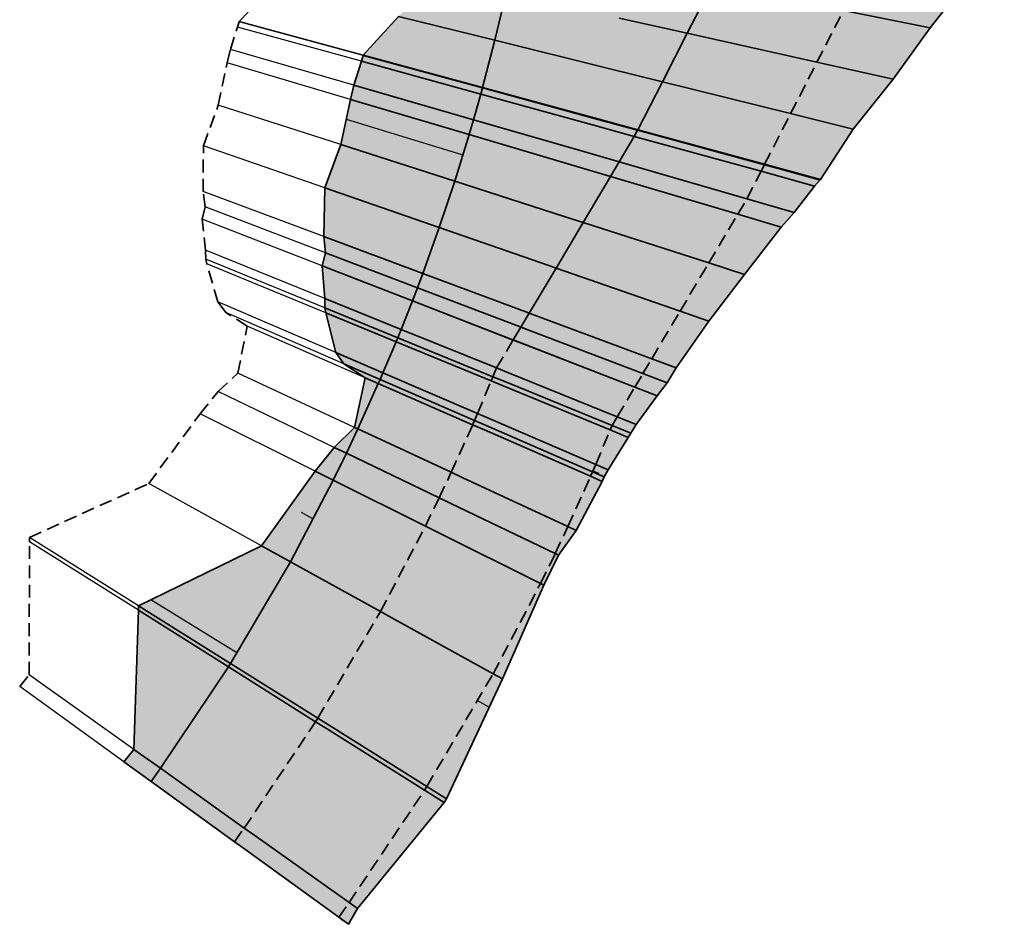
# Model space of a CAD drawing. Header units: metres. Extents: x 202053 to 211294, y 396303 to 397866.
# Tile 24 of 256: x 202171 to 202190, y 397557 to 397575. Entities that reach past the tile are written whole.
import ezdxf

# ---------------------------------------------------------------- set-up
doc = ezdxf.new("R2010")
doc.units = ezdxf.units.M
doc.linetypes.add('DASHED2', pattern=[0.375, 0.25, -0.125])
doc.layers.add('C3D-CORRIDOR', color=7, linetype='Continuous')
for name, color, linetype, lineweight in [('N-WA-GR-GRAS-V', 61, 'Continuous', 18), ('N-WA-GW-AFWERKEN_INZAAIEN-G', 60, 'Continuous', 35), ('N-WA-GW-DIJK_KRUIN_BINNEN-G', 90, 'Continuous', 35), ('N-WA-GW-DIJK_KRUIN_BUITEN-G', 90, 'Continuous', 35), ('N-WA-GW-DIJK_TEEN_BINNEN-G', 90, 'Continuous', 35), ('N-WA-GW-DIJK_TEEN_BUITEN-G', 90, 'Continuous', 35), ('N-WA-KG-ONDERHOUDGRENS_WATERSCHAP-G', 170, 'DASHED2', 35), ('N-WA-VH-VERHARDING_GRASBETONSTEEN-G', 102, 'Continuous', 35), ('N-WA-VH-VERHARDING_GRASBETONSTEEN-V', 75, 'Continuous', 18), ('T-WA-OG-KADASTRAAL_TIJDELIJKE_INGEBRUIKNAME-G', 7, 'Continuous', 25)]:
    doc.layers.add(name, color=color, linetype=linetype, lineweight=lineweight)

msp = doc.modelspace()

# ---------------------------------------------------------------- hatches: boundary and pattern name
at = {"layer": 'N-WA-GR-GRAS-V'}
for points in [[(202176.9357, 397570.0505), (202176.9989, 397570.305), (202176.9653, 397570.6186), (202176.9898, 397571.5647), (202177.2964, 397572.4064), (202177.4858, 397573.2844), (202177.5533, 397573.5579), (202177.7009, 397574.0232), (202177.7323, 397574.1358), (202177.7343, 397574.1432), (202178.4169, 397574.8952), (202179.1577, 397575.6566), (202179.8997, 397576.4436), (202180.207, 397576.7311), (202180.4944, 397577.2582), (202180.5012, 397577.282), (202180.6308, 397577.5407), (202180.6398, 397577.5507), (202180.9978, 397578.0014), (202180.9808, 397578.1055), (202180.9704, 397578.1697), (202180.9279, 397578.3831), (202180.9216, 397578.411), (202181.0708, 397578.3876), (202181.0667, 397578.3614), (202181.0351, 397578.1596), (202181.0255, 397578.0985), (202181.01, 397577.9995), (202180.929, 397577.5019), (202180.9271, 397577.4905), (202180.8795, 397577.2153), (202180.8752, 397577.1909), (202180.7708, 397576.6234), (202180.7042, 397576.2829), (202180.5078, 397575.3547), (202180.2902, 397574.4313), (202180.0517, 397573.513), (202180.0496, 397573.5051), (202180.0168, 397573.3855), (202179.8763, 397572.8871), (202179.7924, 397572.6004), (202179.5123, 397571.6939), (202179.2116, 397570.7941), (202178.8905, 397569.9013), (202178.7864, 397569.6247), (202178.6885, 397569.3702), (202176.9357, 397570.0505)], [(202178.6885, 397569.3702), (202178.7864, 397569.6247), (202178.8905, 397569.9013), (202179.2116, 397570.7941), (202179.5123, 397571.6939), (202179.7924, 397572.6004), (202179.8763, 397572.8871), (202180.0168, 397573.3855), (202180.0496, 397573.5051), (202180.0517, 397573.513), (202180.2902, 397574.4313), (202180.5078, 397575.3547), (202180.7042, 397576.2829), (202180.7708, 397576.6234), (202180.8752, 397577.1909), (202180.8795, 397577.2153), (202180.9271, 397577.4905), (202180.929, 397577.5019), (202181.01, 397577.9995), (202181.0255, 397578.0985), (202181.0351, 397578.1596), (202181.0667, 397578.3614), (202181.0708, 397578.3876), (202183.2937, 397578.0395), (202183.2896, 397578.0132), (202183.258, 397577.8115), (202183.2484, 397577.7504), (202183.2329, 397577.6513), (202183.1475, 397577.1269), (202183.1455, 397577.1149), (202183.0954, 397576.8248), (202183.0908, 397576.7991), (202182.9808, 397576.2009), (202182.9106, 397575.8421), (202182.7036, 397574.8638), (202182.4743, 397573.8904), (202182.2229, 397572.9226), (202182.2206, 397572.9143), (202182.1861, 397572.7882), (202182.0379, 397572.2629), (202181.9495, 397571.9607), (202181.6543, 397571.0053), (202181.3374, 397570.0568), (202180.999, 397569.1159), (202180.8892, 397568.8242), (202180.786, 397568.556), (202178.6885, 397569.3702)], [(202180.6467, 397568.6101), (202180.7954, 397568.8599), (202180.9571, 397569.1315), (202181.3374, 397570.0568), (202181.6543, 397571.0053), (202181.9495, 397571.9607), (202182.0379, 397572.2629), (202182.1861, 397572.7882), (202182.2206, 397572.9143), (202182.2229, 397572.9226), (202182.4743, 397573.8904), (202182.7036, 397574.8638), (202182.9106, 397575.8421), (202182.9808, 397576.2009), (202183.0908, 397576.7991), (202183.0954, 397576.8248), (202183.1455, 397577.1149), (202183.1475, 397577.1269), (202183.2329, 397577.6513), (202183.2484, 397577.7504), (202183.258, 397577.8115), (202183.2896, 397578.0132), (202183.2937, 397578.0395), (202185.5166, 397577.6914), (202185.5125, 397577.6651), (202185.4375, 397577.4702), (202185.4147, 397577.4111), (202185.3779, 397577.3154), (202185.1447, 397576.7893), (202185.1394, 397576.7774), (202185.0108, 397576.4873), (202184.9994, 397576.4616), (202184.6974, 397575.8728), (202184.517, 397575.5211), (202184.028, 397574.5676), (202183.5446, 397573.6254), (202183.0665, 397572.6931), (202183.0624, 397572.6852), (202183.0003, 397572.564), (202182.7061, 397572.0699), (202182.5373, 397571.7863), (202182.0052, 397570.8924), (202181.4787, 397570.0078), (202180.999, 397569.1159), (202180.8892, 397568.8242), (202180.786, 397568.556), (202180.6467, 397568.6101)], [(202183.01, 397567.6927), (202183.1674, 397567.957), (202183.3384, 397568.2443), (202183.8902, 397569.1714), (202184.4473, 397570.1073), (202185.0102, 397571.053), (202185.1888, 397571.353), (202185.4622, 397571.8861), (202185.5279, 397572.0142), (202185.5322, 397572.0226), (202186.0377, 397573.008), (202186.5486, 397574.0041), (202187.0655, 397575.0119), (202187.2562, 397575.3837), (202187.5352, 397576.0132), (202187.5473, 397576.0403), (202187.6831, 397576.3467), (202187.6887, 397576.3593), (202187.9044, 397576.9198), (202187.9412, 397577.0155), (202187.9508, 397577.0766), (202187.9824, 397577.2783), (202187.9865, 397577.3046), (202190.1887, 397576.9598), (202190.1828, 397576.9337), (202190.113, 397576.738), (202190.0672, 397576.6825), (202189.9747, 397576.5956), (202189.5946, 397576.0371), (202189.5853, 397576.0246), (202189.3777, 397575.7178), (202189.3564, 397575.6912), (202189.0416, 397575.0424), (202188.7494, 397574.6755), (202188.0286, 397573.6731), (202187.2554, 397572.7065), (202186.619, 397571.7271), (202186.6116, 397571.7192), (202186.5005, 397571.6002), (202186.1078, 397571.0876), (202185.8516, 397570.8035), (202185.1435, 397569.8835), (202184.4468, 397568.9784), (202183.8104, 397568.0685), (202183.6386, 397567.7776), (202183.4468, 397567.5232), (202183.01, 397567.6927)], [(202173.0846, 397560.4153), (202173.2773, 397560.6571), (202173.3662, 397563.3593), (202173.3669, 397563.4464), (202175.7549, 397564.6139), (202176.8009, 397566.0599), (202177.1689, 397566.524), (202177.5654, 397566.9118), (202177.7686, 397567.8767), (202177.3595, 397568.149), (202177.2037, 397568.3649), (202177.0076, 397569.1382), (202176.9868, 397569.235), (202176.9892, 397569.4155), (202176.9357, 397570.0498), (202178.6883, 397569.3695), (202178.4691, 397568.8166), (202178.4032, 397568.6549), (202178.371, 397568.5765), (202178.1164, 397567.972), (202178.0611, 397567.8441), (202178.0263, 397567.7641), (202177.6287, 397566.8824), (202177.4056, 397566.4103), (202177.1495, 397565.8864), (202176.3185, 397564.3026), (202175.1548, 397562.3263), (202175.1132, 397562.2601), (202173.7937, 397560.2895), (202173.6109, 397560.0348), (202173.0846, 397560.4153)], [(202173.6109, 397560.0348), (202173.7937, 397560.2895), (202175.1132, 397562.2601), (202175.1548, 397562.3263), (202176.3185, 397564.3026), (202177.1495, 397565.8864), (202177.4056, 397566.4103), (202177.6287, 397566.8824), (202178.0263, 397567.7641), (202178.0611, 397567.8441), (202178.1164, 397567.972), (202178.371, 397568.5765), (202178.4032, 397568.6549), (202178.4691, 397568.8166), (202178.6883, 397569.3695), (202180.6463, 397568.6095), (202180.323, 397568.0663), (202180.254, 397567.8968), (202180.2203, 397567.8147), (202179.9534, 397567.1811), (202179.8955, 397567.0472), (202179.8589, 397566.9633), (202179.4423, 397566.0392), (202179.2085, 397565.5445), (202178.9401, 397564.9955), (202178.0692, 397563.3356), (202176.8496, 397561.2644), (202176.8061, 397561.195), (202175.4232, 397559.1299), (202175.2316, 397558.8629), (202173.6109, 397560.0348)], [(202177.2575, 397557.398), (202177.46, 397557.6803), (202178.9221, 397559.8637), (202178.9681, 397559.937), (202180.2576, 397562.1268), (202181.1783, 397563.8817), (202181.4621, 397564.4622), (202181.7093, 397564.9853), (202182.1498, 397565.9623), (202182.1884, 397566.0509), (202182.2497, 397566.1926), (202182.5318, 397566.8624), (202182.5675, 397566.9492), (202182.6676, 397567.1174), (202183.0096, 397567.6921), (202183.4464, 397567.5225), (202183.0345, 397566.9689), (202182.9337, 397566.7993), (202182.8815, 397566.7183), (202182.4907, 397566.0888), (202182.4159, 397565.9521), (202182.3741, 397565.8643), (202181.8721, 397564.9096), (202181.5255, 397564.4318), (202181.2442, 397563.849), (202180.4377, 397562.0273), (202179.3515, 397559.6968), (202179.3048, 397559.623), (202177.6225, 397557.5646), (202177.4486, 397557.2598), (202177.2575, 397557.398)]]:
    msp.add_hatch(color=256, dxfattribs=at).paths.add_polyline_path(points, flags=0)
at = {"layer": 'N-WA-VH-VERHARDING_GRASBETONSTEEN-V'}
for points in [[(202180.6467, 397568.6101), (202180.7954, 397568.8599), (202180.9571, 397569.1315), (202181.4787, 397570.0078), (202182.0052, 397570.8924), (202182.5373, 397571.7863), (202182.7061, 397572.0699), (202183.0003, 397572.564), (202183.0624, 397572.6852), (202183.0665, 397572.6931), (202183.5446, 397573.6254), (202184.028, 397574.5676), (202184.517, 397575.5211), (202184.6974, 397575.8728), (202184.9994, 397576.4616), (202185.0108, 397576.4873), (202185.1394, 397576.7774), (202185.1447, 397576.7893), (202185.3779, 397577.3154), (202185.4147, 397577.4111), (202185.4375, 397577.4702), (202185.5125, 397577.6651), (202185.5166, 397577.6914), (202187.9865, 397577.3046), (202187.9824, 397577.2783), (202187.9508, 397577.0766), (202187.9412, 397577.0155), (202187.9044, 397576.9198), (202187.6887, 397576.3593), (202187.6831, 397576.3467), (202187.5473, 397576.0403), (202187.5352, 397576.0132), (202187.2562, 397575.3837), (202187.0655, 397575.0119), (202186.5486, 397574.0041), (202186.0377, 397573.008), (202185.5322, 397572.0226), (202185.5279, 397572.0142), (202185.4622, 397571.8861), (202185.1888, 397571.353), (202185.0102, 397571.053), (202184.4473, 397570.1073), (202183.8902, 397569.1714), (202183.3384, 397568.2443), (202183.1674, 397567.957), (202183.01, 397567.6927), (202180.6467, 397568.6101)], [(202175.2316, 397558.8629), (202175.4232, 397559.1299), (202176.8061, 397561.195), (202176.8496, 397561.2644), (202178.0692, 397563.3356), (202178.9401, 397564.9955), (202179.2085, 397565.5445), (202179.4423, 397566.0392), (202179.8589, 397566.9633), (202179.8955, 397567.0472), (202179.9534, 397567.1811), (202180.2203, 397567.8147), (202180.254, 397567.8968), (202180.323, 397568.0663), (202180.6463, 397568.6095), (202180.7858, 397568.5553), (202180.5547, 397567.9725), (202180.4854, 397567.802), (202180.4514, 397567.7194), (202180.183, 397567.0823), (202180.1248, 397566.9475), (202180.088, 397566.8632), (202179.669, 397565.9338), (202179.4339, 397565.4363), (202179.1639, 397564.8841), (202178.2881, 397563.2147), (202177.0615, 397561.1316), (202177.0177, 397561.0619), (202175.6268, 397558.9849), (202175.4342, 397558.7164), (202175.2316, 397558.8629)], [(202175.4342, 397558.7164), (202175.6268, 397558.9849), (202177.0177, 397561.0619), (202177.0615, 397561.1316), (202178.2881, 397563.2147), (202179.1639, 397564.8841), (202179.4339, 397565.4363), (202179.669, 397565.9338), (202180.088, 397566.8632), (202180.1248, 397566.9475), (202180.183, 397567.0823), (202180.4514, 397567.7194), (202180.4854, 397567.802), (202180.5547, 397567.9725), (202180.7858, 397568.5553), (202183.0096, 397567.6921), (202182.6676, 397567.1174), (202182.5675, 397566.9492), (202182.5318, 397566.8624), (202182.2497, 397566.1926), (202182.1884, 397566.0509), (202182.1498, 397565.9623), (202181.7093, 397564.9853), (202181.4621, 397564.4622), (202181.1783, 397563.8817), (202180.2576, 397562.1268), (202178.9681, 397559.937), (202178.9221, 397559.8637), (202177.46, 397557.6803), (202177.2575, 397557.398), (202175.4342, 397558.7164)]]:
    msp.add_hatch(color=256, dxfattribs=at).paths.add_polyline_path(points, flags=0)

# ---------------------------------------------------------------- linework, layer by layer
at = {"layer": 'C3D-CORRIDOR'}
for p, q in [((202177.4031, 397572.9012, 16.7906), (202179.67, 397572.2044, 16)), ((202185.5267, 397572.0118, 16), (202186.6095, 397571.717, 15.6259)), ((202176.9357, 397570.0505, 16.6268), (202177.8121, 397569.7104, 16.3134)), ((202177.3833, 397568.1332, 16.2456), (202178.0591, 397567.8394, 16)), ((202183.01, 397567.6927, 16), (202183.2284, 397567.6079, 15.9219)), ((202182.1972, 397566.0713, 16), (202182.3119, 397566.0215, 15.9583)), ((202176.7568, 397565.1378, 16), (202176.5309, 397565.256, 15.915)), ((202175.2749, 397562.5303, 16), (202173.6055, 397563.5631, 15.3456)), ((202179.9516, 397561.6072, 16), (202180.181, 397561.4766, 15.912)), ((202173.0846, 397560.4153, 16.2165), (202173.3478, 397560.225, 16.1082)), ((202177.2575, 397557.398, 16), (202177.3531, 397557.3289, 15.9607))]:
    msp.add_line(p, q, dxfattribs=at)
at = {"layer": 'N-WA-GW-AFWERKEN_INZAAIEN-G'}
for p, q in [((202180.2902, 397574.4313, 16), (202178.4169, 397574.8952, 16.6433)), ((202187.0655, 397575.0119, 16), (202188.7494, 397574.6755, 15.4276)), ((202182.7036, 397574.8638, 16), (202184.028, 397574.5676, 16)), ((202182.4743, 397573.8904, 16), (202180.2902, 397574.4313, 16)), ((202180.0496, 397573.5051, 16), (202177.7323, 397574.1358, 16.8005)), ((202180.0517, 397573.513, 16), (202177.7343, 397574.1432, 16.8005)), ((202180.0168, 397573.3855, 16), (202177.7009, 397574.0232, 16.8007)), ((202186.5486, 397574.0041, 16), (202188.0286, 397573.6731, 15.4945)), ((202182.4743, 397573.8904, 16), (202183.5446, 397573.6254, 16)), ((202179.8763, 397572.8871, 16), (202177.5533, 397573.5579, 16.806)), ((202182.1861, 397572.7882, 16), (202180.0168, 397573.3855, 16)), ((202182.2206, 397572.9143, 16), (202180.0496, 397573.5051, 16)), ((202182.2229, 397572.9226, 16), (202180.0517, 397573.513, 16)), ((202179.7924, 397572.6004, 16), (202177.4858, 397573.2844, 16.802)), ((202186.0377, 397573.008, 16), (202187.2554, 397572.7065, 15.5818)), ((202182.0379, 397572.2629, 16), (202179.8763, 397572.8871, 16)), ((202182.1861, 397572.7882, 16), (202183.0003, 397572.564, 16)), ((202182.2206, 397572.9143, 16), (202183.0624, 397572.6852, 16)), ((202182.2229, 397572.9226, 16), (202183.0665, 397572.6931, 16)), ((202181.9495, 397571.9607, 16), (202179.7924, 397572.6004, 16)), ((202179.5123, 397571.6939, 16), (202177.2964, 397572.4064, 16.7759)), ((202182.0379, 397572.2629, 16), (202182.7061, 397572.0699, 16)), ((202185.5322, 397572.0226, 16), (202186.619, 397571.7271, 15.6246)), ((202181.9495, 397571.9607, 16), (202182.5373, 397571.7863, 16)), ((202185.4622, 397571.8861, 16), (202186.5005, 397571.6002, 15.641)), ((202185.5279, 397572.0142, 16), (202186.6116, 397571.7192, 15.6256)), ((202181.6543, 397571.0053, 16), (202179.5123, 397571.6939, 16)), ((202179.2116, 397570.7941, 16), (202176.9898, 397571.5647, 16.7839)), ((202185.1888, 397571.353, 16), (202186.1078, 397571.0876, 15.6811)), ((202181.6543, 397571.0053, 16), (202182.0052, 397570.8924, 16)), ((202185.0102, 397571.053, 16), (202185.8516, 397570.8035, 15.7075)), ((202181.3374, 397570.0568, 16), (202179.2116, 397570.7941, 16)), ((202178.8905, 397569.9013, 16), (202176.9653, 397570.6186, 16.6848)), ((202178.7864, 397569.6247, 16), (202176.9989, 397570.305, 16.6375)), ((202184.4473, 397570.1073, 16), (202185.1435, 397569.8835, 15.7562)), ((202178.6885, 397569.3702, 16), (202176.9357, 397570.0505, 16.6268)), ((202178.6883, 397569.3695, 16), (202176.9357, 397570.0498, 16.6266)), ((202181.3374, 397570.0568, 16), (202181.4787, 397570.0078, 16)), ((202180.999, 397569.1159, 16), (202178.8905, 397569.9013, 16)), ((202180.8892, 397568.8242, 16), (202178.7864, 397569.6247, 16)), ((202178.4691, 397568.8166, 16), (202176.9892, 397569.4155, 16.5322)), ((202180.6463, 397568.6095, 16), (202178.6883, 397569.3695, 16)), ((202180.786, 397568.556, 16), (202178.6885, 397569.3702, 16)), ((202178.4032, 397568.6549, 16), (202176.9868, 397569.235, 16.5102)), ((202183.8902, 397569.1714, 16), (202184.4468, 397568.9784, 15.8036)), ((202178.371, 397568.5765, 16), (202177.0076, 397569.1382, 16.4915)), ((202180.999, 397569.1159, 16), (202180.9571, 397569.1315, 16)), ((202180.323, 397568.0663, 16), (202178.4691, 397568.8166, 16)), ((202180.8892, 397568.8242, 16), (202180.7954, 397568.8599, 16)), ((202180.2203, 397567.8147, 16), (202178.371, 397568.5765, 16)), ((202180.254, 397567.8968, 16), (202178.4032, 397568.6549, 16)), ((202180.786, 397568.556, 16), (202180.6467, 397568.6101, 16)), ((202178.1164, 397567.972, 16), (202177.2037, 397568.3649, 16.3313)), ((202183.3384, 397568.2443, 16), (202183.8104, 397568.0685, 15.8321)), ((202178.0611, 397567.8441, 16), (202177.3595, 397568.149, 16.255)), ((202178.0263, 397567.7641, 16), (202177.7686, 397567.8767, 16.0937)), ((202179.8955, 397567.0472, 16), (202178.0611, 397567.8441, 16)), ((202179.9534, 397567.1811, 16), (202178.1164, 397567.972, 16)), ((202183.1674, 397567.957, 16), (202183.6386, 397567.7776, 15.8319)), ((202179.8589, 397566.9633, 16), (202178.0263, 397567.7641, 16)), ((202183.0096, 397567.6921, 16), (202183.4464, 397567.5225, 15.8438)), ((202183.01, 397567.6927, 16), (202183.4468, 397567.5232, 15.8438)), ((202182.6676, 397567.1174, 16), (202183.0345, 397566.9689, 15.8681)), ((202177.6287, 397566.8824, 16), (202177.5654, 397566.9118, 15.9767)), ((202179.4423, 397566.0392, 16), (202177.6287, 397566.8824, 16)), ((202182.5318, 397566.8624, 16), (202182.8815, 397566.7183, 15.8739)), ((202182.5675, 397566.9492, 16), (202182.9337, 397566.7993, 15.8681)), ((202177.4056, 397566.4103, 16), (202177.1689, 397566.524, 15.9125)), ((202179.2085, 397565.5445, 16), (202177.4056, 397566.4103, 16)), ((202182.2497, 397566.1926, 16), (202182.4907, 397566.0888, 15.9125)), ((202177.1495, 397565.8864, 16), (202176.8009, 397566.0599, 15.8702)), ((202182.1498, 397565.9623, 16), (202182.3741, 397565.8643, 15.9184)), ((202182.1884, 397566.0509, 16), (202182.4159, 397565.9521, 15.9173)), ((202178.9401, 397564.9955, 16), (202177.1495, 397565.8864, 16)), ((202181.7093, 397564.9853, 16), (202181.8721, 397564.9096, 15.9402)), ((202176.3185, 397564.3026, 16), (202175.7549, 397564.6139, 15.7854)), ((202181.4621, 397564.4622, 16), (202181.5255, 397564.4318, 15.9766)), ((202178.0692, 397563.3356, 16), (202176.3185, 397564.3026, 16)), ((202181.1783, 397563.8817, 16), (202181.2442, 397563.849, 15.9755)), ((202175.1548, 397562.3263, 16), (202173.3669, 397563.4464, 15.2967)), ((202175.1132, 397562.2601, 16), (202173.3662, 397563.3593, 15.312)), ((202176.8061, 397561.195, 16), (202175.1132, 397562.2601, 16)), ((202176.8496, 397561.2644, 16), (202175.1548, 397562.3263, 16)), ((202180.2576, 397562.1268, 16), (202180.4377, 397562.0273, 15.9314)), ((202173.7937, 397560.2895, 16), (202173.2773, 397560.6571, 16.2113)), ((202173.6109, 397560.0348, 16), (202173.0846, 397560.4153, 16.2165)), ((202175.4232, 397559.1299, 16), (202173.7937, 397560.2895, 16)), ((202175.2316, 397558.8629, 16), (202173.6109, 397560.0348, 16)), ((202178.9221, 397559.8637, 16), (202179.3048, 397559.623, 15.8493)), ((202178.9681, 397559.937, 16), (202179.3515, 397559.6968, 15.8492)), ((202177.46, 397557.6803, 16), (202177.6225, 397557.5646, 15.9335)), ((202177.2575, 397557.398, 16), (202177.4486, 397557.2598, 15.9214))]:
    msp.add_line(p, q, dxfattribs=at)
at = {"layer": 'N-WA-GW-DIJK_KRUIN_BINNEN-G', "elevation": 16}
msp.add_lwpolyline([(202180.6467, 397568.6101), (202180.7954, 397568.8599), (202180.9571, 397569.1315), (202181.4787, 397570.0078), (202182.0052, 397570.8924), (202182.5373, 397571.7863), (202182.7061, 397572.0699), (202183.0003, 397572.564), (202183.0624, 397572.6852), (202183.0665, 397572.6931), (202183.5446, 397573.6254), (202184.028, 397574.5676), (202184.517, 397575.5211), (202184.6974, 397575.8728), (202184.9994, 397576.4616), (202185.0108, 397576.4873), (202185.1394, 397576.7774), (202185.1447, 397576.7893), (202185.3779, 397577.3154), (202185.4147, 397577.4111), (202185.4375, 397577.4702), (202185.5125, 397577.6651), (202185.5166, 397577.6914)], dxfattribs=at)
at = {"layer": 'N-WA-GW-DIJK_KRUIN_BUITEN-G'}
for p, q in [((202180.2902, 397574.4313, 16), (202180.5078, 397575.3547, 16)), ((202180.0517, 397573.513, 16), (202180.2902, 397574.4313, 16)), ((202179.8763, 397572.8871, 16), (202180.0168, 397573.3855, 16)), ((202180.0168, 397573.3855, 16), (202180.0496, 397573.5051, 16)), ((202180.0496, 397573.5051, 16), (202180.0517, 397573.513, 16)), ((202179.7924, 397572.6004, 16), (202179.8763, 397572.8871, 16)), ((202179.5123, 397571.6939, 16), (202179.7924, 397572.6004, 16)), ((202179.2116, 397570.7941, 16), (202179.5123, 397571.6939, 16)), ((202178.8905, 397569.9013, 16), (202179.2116, 397570.7941, 16)), ((202178.7864, 397569.6247, 16), (202178.8905, 397569.9013, 16)), ((202178.6885, 397569.3702, 16), (202178.7864, 397569.6247, 16)), ((202178.4691, 397568.8166, 16), (202178.6883, 397569.3695, 16)), ((202178.4032, 397568.6549, 16), (202178.4691, 397568.8166, 16)), ((202178.1164, 397567.972, 16), (202178.371, 397568.5765, 16)), ((202178.371, 397568.5765, 16), (202178.4032, 397568.6549, 16)), ((202178.0263, 397567.7641, 16), (202178.0611, 397567.8441, 16)), ((202178.0611, 397567.8441, 16), (202178.1164, 397567.972, 16)), ((202177.6287, 397566.8824, 16), (202178.0263, 397567.7641, 16)), ((202177.4056, 397566.4103, 16), (202177.6287, 397566.8824, 16)), ((202177.1495, 397565.8864, 16), (202177.4056, 397566.4103, 16)), ((202176.3185, 397564.3026, 16), (202177.1495, 397565.8864, 16)), ((202175.1548, 397562.3263, 16), (202176.3185, 397564.3026, 16)), ((202173.7937, 397560.2895, 16), (202175.1132, 397562.2601, 16)), ((202175.1132, 397562.2601, 16), (202175.1548, 397562.3263, 16)), ((202173.6109, 397560.0348, 16), (202173.7937, 397560.2895, 16))]:
    msp.add_line(p, q, dxfattribs=at)
at = {"layer": 'N-WA-GW-DIJK_TEEN_BINNEN-G'}
for p, q in [((202188.7494, 397574.6755, 15.4276), (202189.0416, 397575.0424, 15.3941)), ((202188.0286, 397573.6731, 15.4945), (202188.7494, 397574.6755, 15.4276)), ((202187.2554, 397572.7065, 15.5818), (202188.0286, 397573.6731, 15.4945)), ((202186.619, 397571.7271, 15.6246), (202187.2554, 397572.7065, 15.5818)), ((202186.5005, 397571.6002, 15.641), (202186.6116, 397571.7192, 15.6256)), ((202186.6116, 397571.7192, 15.6256), (202186.619, 397571.7271, 15.6246)), ((202186.1078, 397571.0876, 15.6811), (202186.5005, 397571.6002, 15.641)), ((202185.8516, 397570.8035, 15.7075), (202186.1078, 397571.0876, 15.6811)), ((202185.1435, 397569.8835, 15.7562), (202185.8516, 397570.8035, 15.7075)), ((202184.4468, 397568.9784, 15.8036), (202185.1435, 397569.8835, 15.7562)), ((202183.8104, 397568.0685, 15.8321), (202184.4468, 397568.9784, 15.8036)), ((202183.6386, 397567.7776, 15.8319), (202183.8104, 397568.0685, 15.8321)), ((202183.4468, 397567.5232, 15.8438), (202183.6386, 397567.7776, 15.8319)), ((202183.0345, 397566.9689, 15.8681), (202183.4464, 397567.5225, 15.8438)), ((202182.9337, 397566.7993, 15.8681), (202183.0345, 397566.9689, 15.8681)), ((202182.4907, 397566.0888, 15.9125), (202182.8815, 397566.7183, 15.8739)), ((202182.8815, 397566.7183, 15.8739), (202182.9337, 397566.7993, 15.8681)), ((202182.4159, 397565.9521, 15.9173), (202182.4907, 397566.0888, 15.9125)), ((202182.3741, 397565.8643, 15.9184), (202182.4159, 397565.9521, 15.9173)), ((202181.8721, 397564.9096, 15.9402), (202182.3741, 397565.8643, 15.9184)), ((202181.5255, 397564.4318, 15.9766), (202181.8721, 397564.9096, 15.9402)), ((202181.2442, 397563.849, 15.9755), (202181.5255, 397564.4318, 15.9766)), ((202180.4377, 397562.0273, 15.9314), (202181.2442, 397563.849, 15.9755)), ((202179.3515, 397559.6968, 15.8492), (202180.4377, 397562.0273, 15.9314)), ((202177.6225, 397557.5646, 15.9335), (202179.3048, 397559.623, 15.8493)), ((202179.3048, 397559.623, 15.8493), (202179.3515, 397559.6968, 15.8492)), ((202177.4486, 397557.2598, 15.9214), (202177.6225, 397557.5646, 15.9335))]:
    msp.add_line(p, q, dxfattribs=at)
at = {"layer": 'N-WA-GW-DIJK_TEEN_BUITEN-G'}
for p, q in [((202177.7343, 397574.1432, 16.8005), (202178.4169, 397574.8952, 16.6433)), ((202177.7009, 397574.0232, 16.8007), (202177.7323, 397574.1358, 16.8005)), ((202177.7323, 397574.1358, 16.8005), (202177.7343, 397574.1432, 16.8005)), ((202177.5533, 397573.5579, 16.806), (202177.7009, 397574.0232, 16.8007)), ((202177.4858, 397573.2844, 16.802), (202177.5533, 397573.5579, 16.806)), ((202177.2964, 397572.4064, 16.7759), (202177.4858, 397573.2844, 16.802)), ((202176.9898, 397571.5647, 16.7839), (202177.2964, 397572.4064, 16.7759)), ((202176.9653, 397570.6186, 16.6848), (202176.9898, 397571.5647, 16.7839)), ((202176.9989, 397570.305, 16.6375), (202176.9653, 397570.6186, 16.6848)), ((202176.9357, 397570.0505, 16.6268), (202176.9989, 397570.305, 16.6375)), ((202176.9892, 397569.4155, 16.5322), (202176.9357, 397570.0498, 16.6266)), ((202176.9868, 397569.235, 16.5102), (202176.9892, 397569.4155, 16.5322)), ((202177.0076, 397569.1382, 16.4915), (202176.9868, 397569.235, 16.5102)), ((202177.2037, 397568.3649, 16.3313), (202177.0076, 397569.1382, 16.4915)), ((202177.3595, 397568.149, 16.255), (202177.2037, 397568.3649, 16.3313)), ((202177.7686, 397567.8767, 16.0937), (202177.3595, 397568.149, 16.255)), ((202177.5654, 397566.9118, 15.9767), (202177.7686, 397567.8767, 16.0937)), ((202177.1689, 397566.524, 15.9125), (202177.5654, 397566.9118, 15.9767)), ((202176.8009, 397566.0599, 15.8702), (202177.1689, 397566.524, 15.9125)), ((202175.7549, 397564.6139, 15.7854), (202176.8009, 397566.0599, 15.8702)), ((202173.3669, 397563.4464, 15.2967), (202175.7549, 397564.6139, 15.7854)), ((202173.3662, 397563.3593, 15.312), (202173.3669, 397563.4464, 15.2967)), ((202173.2773, 397560.6571, 16.2113), (202173.3662, 397563.3593, 15.312)), ((202173.0846, 397560.4153, 16.2165), (202173.2773, 397560.6571, 16.2113))]:
    msp.add_line(p, q, dxfattribs=at)
at = {"layer": 'N-WA-KG-ONDERHOUDGRENS_WATERSCHAP-G'}
for p, q in [((202175.3219, 397574.7992, 16.8005), (202175.9902, 397575.4961, 16.6433)), ((202186.5486, 397574.0041, 16), (202187.0655, 397575.0119, 16)), ((202175.2906, 397574.6869, 16.8007), (202175.32, 397574.7923, 16.8005)), ((202175.32, 397574.7923, 16.8005), (202175.3219, 397574.7992, 16.8005)), ((202175.1514, 397574.2515, 16.806), (202175.2906, 397574.6869, 16.8007)), ((202175.0889, 397573.9952, 16.802), (202175.1514, 397574.2515, 16.806)), ((202174.9164, 397573.1716, 16.7759), (202175.0889, 397573.9952, 16.802)), ((202186.0377, 397573.008, 16), (202186.5486, 397574.0041, 16)), ((202174.6278, 397572.3839, 16.7839), (202174.9164, 397573.1716, 16.7759)), ((202185.5322, 397572.0226, 16), (202186.0377, 397573.008, 16)), ((202174.6226, 397571.4914, 16.6848), (202174.6278, 397572.3839, 16.7839)), ((202185.5279, 397572.0142, 16), (202185.5322, 397572.0226, 16)), ((202185.1888, 397571.353, 16), (202185.4622, 397571.8861, 16)), ((202185.4622, 397571.8861, 16), (202185.5279, 397572.0142, 16)), ((202174.6625, 397571.1944, 16.6375), (202174.6226, 397571.4914, 16.6848)), ((202185.0102, 397571.053, 16), (202185.1888, 397571.353, 16)), ((202174.6051, 397570.9552, 16.6268), (202174.6625, 397571.1944, 16.6375)), ((202174.6718, 397570.3533, 16.5322), (202174.6052, 397570.9545, 16.6266)), ((202184.4473, 397570.1073, 16), (202185.0102, 397571.053, 16)), ((202174.6734, 397570.1826, 16.5102), (202174.6718, 397570.3533, 16.5322)), ((202174.696, 397570.0905, 16.4915), (202174.6734, 397570.1826, 16.5102)), ((202183.8902, 397569.1714, 16), (202184.4473, 397570.1073, 16)), ((202174.9074, 397569.3535, 16.3313), (202174.696, 397570.0905, 16.4915)), ((202175.0666, 397569.1452, 16.255), (202174.9074, 397569.3535, 16.3313)), ((202175.4777, 397568.8777, 16.0937), (202175.0666, 397569.1452, 16.255)), ((202183.3384, 397568.2443, 16), (202183.8902, 397569.1714, 16)), ((202175.2985, 397567.9657, 15.9767), (202175.4777, 397568.8777, 16.0937)), ((202180.323, 397568.0663, 16), (202180.6463, 397568.6095, 16)), ((202183.1674, 397567.957, 16), (202183.3384, 397568.2443, 16)), ((202180.254, 397567.8968, 16), (202180.323, 397568.0663, 16)), ((202174.9153, 397567.6063, 15.9125), (202175.2985, 397567.9657, 15.9767)), ((202179.9534, 397567.1811, 16), (202180.2203, 397567.8147, 16)), ((202180.2203, 397567.8147, 16), (202180.254, 397567.8968, 16)), ((202183.01, 397567.6927, 16), (202183.1674, 397567.957, 16)), ((202182.6676, 397567.1174, 16), (202183.0096, 397567.6921, 16)), ((202174.5627, 397567.1736, 15.8702), (202174.9153, 397567.6063, 15.9125)), ((202173.5665, 397565.8227, 15.7854), (202174.5627, 397567.1736, 15.8702)), ((202179.8589, 397566.9633, 16), (202179.8955, 397567.0472, 16)), ((202179.8955, 397567.0472, 16), (202179.9534, 397567.1811, 16)), ((202182.5675, 397566.9492, 16), (202182.6676, 397567.1174, 16)), ((202179.4423, 397566.0392, 16), (202179.8589, 397566.9633, 16)), ((202182.2497, 397566.1926, 16), (202182.5318, 397566.8624, 16)), ((202182.5318, 397566.8624, 16), (202182.5675, 397566.9492, 16)), ((202182.1884, 397566.0509, 16), (202182.2497, 397566.1926, 16)), ((202179.2085, 397565.5445, 16), (202179.4423, 397566.0392, 16)), ((202181.7093, 397564.9853, 16), (202182.1498, 397565.9623, 16)), ((202182.1498, 397565.9623, 16), (202182.1884, 397566.0509, 16)), ((202171.2484, 397564.7738, 15.2967), (202173.5665, 397565.8227, 15.7854)), ((202178.9401, 397564.9955, 16), (202179.2085, 397565.5445, 16)), ((202178.0692, 397563.3356, 16), (202178.9401, 397564.9955, 16)), ((202181.4621, 397564.4622, 16), (202181.7093, 397564.9853, 16)), ((202171.2502, 397564.6906, 15.312), (202171.2484, 397564.7738, 15.2967)), ((202171.2404, 397562.1067, 16.2113), (202171.2502, 397564.6906, 15.312)), ((202181.1783, 397563.8817, 16), (202181.4621, 397564.4622, 16)), ((202180.2576, 397562.1268, 16), (202181.1783, 397563.8817, 16)), ((202176.8496, 397561.2644, 16), (202178.0692, 397563.3356, 16)), ((202171.0587, 397561.8802, 16.2165), (202171.2404, 397562.1067, 16.2113)), ((202178.9681, 397559.937, 16), (202180.2576, 397562.1268, 16)), ((202175.4232, 397559.1299, 16), (202176.8061, 397561.195, 16)), ((202176.8061, 397561.195, 16), (202176.8496, 397561.2644, 16)), ((202177.46, 397557.6803, 16), (202178.9221, 397559.8637, 16)), ((202178.9221, 397559.8637, 16), (202178.9681, 397559.937, 16)), ((202175.2316, 397558.8629, 16), (202175.4232, 397559.1299, 16)), ((202177.2575, 397557.398, 16), (202177.46, 397557.6803, 16))]:
    msp.add_line(p, q, dxfattribs=at)
at = {"layer": 'N-WA-VH-VERHARDING_GRASBETONSTEEN-G'}
for p, q in [((202184.028, 397574.5676, 16), (202186.5486, 397574.0041, 16)), ((202183.5446, 397573.6254, 16), (202186.0377, 397573.008, 16)), ((202183.0624, 397572.6852, 16), (202185.5279, 397572.0142, 16)), ((202183.0665, 397572.6931, 16), (202185.5322, 397572.0226, 16)), ((202183.0003, 397572.564, 16), (202185.4622, 397571.8861, 16)), ((202182.7061, 397572.0699, 16), (202185.1888, 397571.353, 16)), ((202182.5373, 397571.7863, 16), (202185.0102, 397571.053, 16)), ((202182.0052, 397570.8924, 16), (202184.4473, 397570.1073, 16)), ((202181.4787, 397570.0078, 16), (202183.8902, 397569.1714, 16)), ((202180.9571, 397569.1315, 16), (202183.3384, 397568.2443, 16)), ((202180.7954, 397568.8599, 16), (202183.1674, 397567.957, 16)), ((202180.7858, 397568.5553, 16), (202180.6463, 397568.6095, 16)), ((202180.6467, 397568.6101, 16), (202183.01, 397567.6927, 16)), ((202180.7858, 397568.5553, 16), (202183.0096, 397567.6921, 16)), ((202180.5547, 397567.9725, 16), (202180.323, 397568.0663, 16)), ((202180.4514, 397567.7194, 16), (202180.2203, 397567.8147, 16)), ((202180.4854, 397567.802, 16), (202180.254, 397567.8968, 16)), ((202180.5547, 397567.9725, 16), (202182.6676, 397567.1174, 16)), ((202180.4514, 397567.7194, 16), (202182.5318, 397566.8624, 16)), ((202180.4854, 397567.802, 16), (202182.5675, 397566.9492, 16)), ((202180.1248, 397566.9475, 16), (202179.8955, 397567.0472, 16)), ((202180.183, 397567.0823, 16), (202179.9534, 397567.1811, 16)), ((202180.183, 397567.0823, 16), (202182.2497, 397566.1926, 16)), ((202180.088, 397566.8632, 16), (202179.8589, 397566.9633, 16)), ((202180.088, 397566.8632, 16), (202182.1498, 397565.9623, 16)), ((202180.1248, 397566.9475, 16), (202182.1884, 397566.0509, 16)), ((202179.669, 397565.9338, 16), (202179.4423, 397566.0392, 16)), ((202179.669, 397565.9338, 16), (202181.7093, 397564.9853, 16)), ((202179.4339, 397565.4363, 16), (202179.2085, 397565.5445, 16)), ((202179.4339, 397565.4363, 16), (202181.4621, 397564.4622, 16)), ((202179.1639, 397564.8841, 16), (202178.9401, 397564.9955, 16)), ((202179.1639, 397564.8841, 16), (202181.1783, 397563.8817, 16)), ((202178.2881, 397563.2147, 16), (202178.0692, 397563.3356, 16)), ((202178.2881, 397563.2147, 16), (202180.2576, 397562.1268, 16)), ((202177.0177, 397561.0619, 16), (202176.8061, 397561.195, 16)), ((202177.0615, 397561.1316, 16), (202176.8496, 397561.2644, 16)), ((202177.0615, 397561.1316, 16), (202178.9681, 397559.937, 16)), ((202177.0177, 397561.0619, 16), (202178.9221, 397559.8637, 16)), ((202175.6268, 397558.9849, 16), (202175.4232, 397559.1299, 16)), ((202175.4342, 397558.7164, 16), (202175.2316, 397558.8629, 16)), ((202175.6268, 397558.9849, 16), (202177.46, 397557.6803, 16)), ((202175.4342, 397558.7164, 16), (202177.2575, 397557.398, 16))]:
    msp.add_line(p, q, dxfattribs=at)
at = {"layer": 'T-WA-OG-KADASTRAAL_TIJDELIJKE_INGEBRUIKNAME-G'}
for p, q in [((202177.7323, 397574.1358, 16.8005), (202175.32, 397574.7923, 16.8005)), ((202177.7343, 397574.1432, 16.8005), (202175.3219, 397574.7992, 16.8005)), ((202177.7009, 397574.0232, 16.8007), (202175.2906, 397574.6869, 16.8007)), ((202177.5533, 397573.5579, 16.806), (202175.1514, 397574.2515, 16.806)), ((202177.4858, 397573.2844, 16.802), (202175.0889, 397573.9952, 16.802)), ((202177.2964, 397572.4064, 16.7759), (202174.9164, 397573.1716, 16.7759)), ((202176.9898, 397571.5647, 16.7839), (202174.6278, 397572.3839, 16.7839)), ((202176.9653, 397570.6186, 16.6848), (202174.6226, 397571.4914, 16.6848)), ((202176.9989, 397570.305, 16.6375), (202174.6625, 397571.1944, 16.6375)), ((202176.9357, 397570.0505, 16.6268), (202174.6051, 397570.9552, 16.6268)), ((202176.9357, 397570.0498, 16.6266), (202174.6052, 397570.9545, 16.6266)), ((202176.9892, 397569.4155, 16.5322), (202174.6718, 397570.3533, 16.5322)), ((202176.9868, 397569.235, 16.5102), (202174.6734, 397570.1826, 16.5102)), ((202177.0076, 397569.1382, 16.4915), (202174.696, 397570.0905, 16.4915)), ((202177.2037, 397568.3649, 16.3313), (202174.9074, 397569.3535, 16.3313)), ((202177.3595, 397568.149, 16.255), (202175.0666, 397569.1452, 16.255)), ((202177.7686, 397567.8767, 16.0937), (202175.4777, 397568.8777, 16.0937)), ((202177.5654, 397566.9118, 15.9767), (202175.2985, 397567.9657, 15.9767)), ((202177.1689, 397566.524, 15.9125), (202174.9153, 397567.6063, 15.9125)), ((202176.8009, 397566.0599, 15.8702), (202174.5627, 397567.1736, 15.8702)), ((202175.7549, 397564.6139, 15.7854), (202173.5665, 397565.8227, 15.7854)), ((202173.3669, 397563.4464, 15.2967), (202171.2484, 397564.7738, 15.2967)), ((202173.3662, 397563.3593, 15.312), (202171.2502, 397564.6906, 15.312)), ((202173.2773, 397560.6571, 16.2113), (202171.2404, 397562.1067, 16.2113)), ((202173.0846, 397560.4153, 16.2165), (202171.0587, 397561.8802, 16.2165))]:
    msp.add_line(p, q, dxfattribs=at)

doc.saveas('drawing.dxf')
